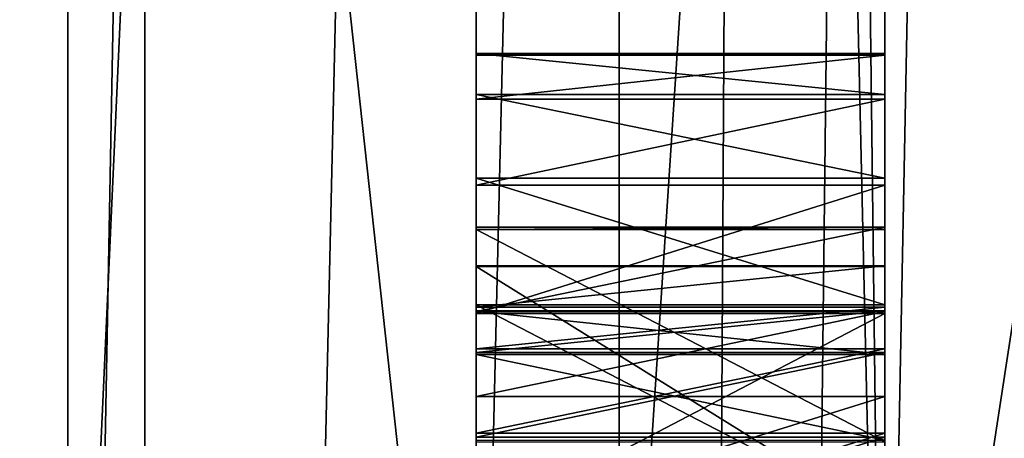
# Model space of a CAD drawing. Header units: millimetres. Extents: x -75 to 0, y -130 to 133.
# Tile 99 of 121: x -31.712 to -31.471, y 40.178 to 40.281. Entities that reach past the tile are written whole.
import ezdxf

# ---------------------------------------------------------------- set-up
doc = ezdxf.new("R2010")
doc.units = ezdxf.units.MM
doc.header["$LTSCALE"] = 65.185185
for name, color, linetype in [('112', 7, 'CONTINUOUS'), ('113', 7, 'CONTINUOUS'), ('114', 7, 'CONTINUOUS'), ('115', 7, 'CONTINUOUS'), ('116', 7, 'CONTINUOUS'), ('117', 7, 'CONTINUOUS'), ('23', 7, 'CONTINUOUS'), ('243', 7, 'CONTINUOUS'), ('244', 7, 'CONTINUOUS'), ('245', 7, 'CONTINUOUS'), ('246', 7, 'CONTINUOUS'), ('247', 7, 'CONTINUOUS'), ('25', 7, 'CONTINUOUS'), ('29', 7, 'CONTINUOUS'), ('321', 7, 'CONTINUOUS'), ('323', 7, 'CONTINUOUS'), ('328', 7, 'CONTINUOUS'), ('329', 7, 'CONTINUOUS'), ('337', 7, 'CONTINUOUS'), ('34', 7, 'CONTINUOUS'), ('341', 7, 'CONTINUOUS'), ('342', 7, 'CONTINUOUS'), ('35', 7, 'CONTINUOUS'), ('36', 7, 'CONTINUOUS'), ('37', 7, 'CONTINUOUS'), ('38', 7, 'CONTINUOUS'), ('39', 7, 'CONTINUOUS'), ('40', 7, 'CONTINUOUS'), ('43', 7, 'CONTINUOUS'), ('44', 7, 'CONTINUOUS'), ('68', 7, 'CONTINUOUS'), ('69', 7, 'CONTINUOUS'), ('70', 7, 'CONTINUOUS'), ('71', 7, 'CONTINUOUS'), ('72', 7, 'CONTINUOUS'), ('73', 7, 'CONTINUOUS'), ('86', 7, 'CONTINUOUS'), ('87', 7, 'CONTINUOUS'), ('88', 7, 'CONTINUOUS'), ('89', 7, 'CONTINUOUS'), ('90', 7, 'CONTINUOUS'), ('91', 7, 'CONTINUOUS'), ('92', 7, 'CONTINUOUS'), ('93', 7, 'CONTINUOUS'), ('94', 7, 'CONTINUOUS')]:
    doc.layers.add(name, color=color, linetype=linetype)

msp = doc.modelspace()

# ---------------------------------------------------------------- linework, layer by layer
at = {"layer": '112', "linetype": 'CONTINUOUS'}
for points in [[(-31.6, 40.17752, -16.43442), (-31.5, 40.17752, -16.43442), (-31.6, 40.19851, -16.46622), (-31.6, 40.17752, -16.43442)], [(-31.6, 40.19851, -16.46622), (-31.5, 40.17752, -16.43442), (-31.5, 40.19851, -16.46622), (-31.6, 40.19851, -16.46622)]]:
    msp.add_3dface(points, dxfattribs=at)
at = {"layer": '113', "linetype": 'CONTINUOUS'}
for points in [[(-31.6, 40.19851, -16.46622), (-31.5, 40.19851, -16.46622), (-31.6, 40.20909, -16.49808), (-31.6, 40.19851, -16.46622)], [(-31.6, 40.20909, -16.49808), (-31.5, 40.19851, -16.46622), (-31.5, 40.20909, -16.49808), (-31.6, 40.20909, -16.49808)]]:
    msp.add_3dface(points, dxfattribs=at)
at = {"layer": '114', "linetype": 'CONTINUOUS'}
for points in [[(-31.6, 40.20909, -16.49808), (-31.5, 40.20909, -16.49808), (-31.6, 40.20925, -16.53), (-31.6, 40.20909, -16.49808)], [(-31.6, 40.20925, -16.53), (-31.5, 40.20909, -16.49808), (-31.5, 40.20925, -16.53), (-31.6, 40.20925, -16.53)]]:
    msp.add_3dface(points, dxfattribs=at)
at = {"layer": '115', "linetype": 'CONTINUOUS'}
for points in [[(-31.6, 40.20925, -16.53), (-31.5, 40.20925, -16.53), (-31.6, 40.199, -16.56197), (-31.6, 40.20925, -16.53)], [(-31.6, 40.199, -16.56197), (-31.5, 40.20925, -16.53), (-31.5, 40.199, -16.56197), (-31.6, 40.199, -16.56197)]]:
    msp.add_3dface(points, dxfattribs=at)
at = {"layer": '116', "linetype": 'CONTINUOUS'}
for points in [[(-31.6, 40.199, -16.56197), (-31.5, 40.199, -16.56197), (-31.6, 40.17827, -16.58335), (-31.6, 40.199, -16.56197)], [(-31.6, 40.17827, -16.58335), (-31.5, 40.199, -16.56197), (-31.5, 40.17827, -16.58335), (-31.6, 40.17827, -16.58335)]]:
    msp.add_3dface(points, dxfattribs=at)
at = {"layer": '117', "linetype": 'CONTINUOUS'}
for points in [[(-31.6, 40.17827, -16.58335), (-31.5, 40.17827, -16.58335), (-31.6, 40.14713, -16.60478), (-31.6, 40.17827, -16.58335)], [(-31.6, 40.14713, -16.60478), (-31.5, 40.17827, -16.58335), (-31.5, 40.14713, -16.60478), (-31.6, 40.14713, -16.60478)]]:
    msp.add_3dface(points, dxfattribs=at)
at = {"layer": '23', "linetype": 'CONTINUOUS'}
for points in [[(-31.5, 45.20629, -19.46579), (-31.5, 40, -20.15), (-31.5, 41.4706, -19.82789), (-31.5, 45.20629, -19.46579)], [(-31.5, 40, 20.15), (-31.5, 45.20628, 19.46579), (-31.5, 41.4706, 19.82789), (-31.5, 40, 20.15)], [(-31.5, 40, -18.5), (-31.5, 44.78957, -17.86926), (-31.5, 41.0462, -18.74853), (-31.5, 40, -18.5)], [(-31.5, 44.78957, 17.86926), (-31.5, 40, 18.5), (-31.5, 41.0462, 18.74853), (-31.5, 44.78957, 17.86926)], [(-31.5, 41.4706, -19.82789), (-31.5, 40, -20.15), (-31.5, 36.04793, -19.48561), (-31.5, 41.4706, -19.82789)], [(-31.5, 36.04793, 19.48561), (-31.5, 40, 20.15), (-31.5, 41.4706, 19.82789), (-31.5, 36.04793, 19.48561)], [(-31.5, 35.98747, -18.34398), (-31.5, 40, -18.5), (-31.5, 41.0462, -18.74853), (-31.5, 35.98747, -18.34398)], [(-31.5, 41.0462, 18.74853), (-31.5, 40, 18.5), (-31.5, 35.98747, 18.34398), (-31.5, 41.0462, 18.74853)]]:
    msp.add_3dface(points, dxfattribs=at)
at = {"layer": '243', "linetype": 'CONTINUOUS'}
for points in [[(-31.5, 40.17708, 16.34965), (-31.5, 40.22917, 16.34953), (-31.6, 40.22917, 16.34953), (-31.5, 40.17708, 16.34965)], [(-31.6, 40.17708, 16.34965), (-31.5, 40.17708, 16.34965), (-31.6, 40.22917, 16.34953), (-31.6, 40.17708, 16.34965)]]:
    msp.add_3dface(points, dxfattribs=at)
at = {"layer": '244', "linetype": 'CONTINUOUS'}
for points in [[(-31.5, 40.22917, 16.34953), (-31.5, 40.22974, 16.60485), (-31.6, 40.22917, 16.34953), (-31.5, 40.22917, 16.34953)], [(-31.6, 40.22917, 16.34953), (-31.5, 40.22974, 16.60485), (-31.6, 40.22974, 16.60485), (-31.6, 40.22917, 16.34953)]]:
    msp.add_3dface(points, dxfattribs=at)
at = {"layer": '245', "linetype": 'CONTINUOUS'}
for points in [[(-31.5, 40.22974, 16.60485), (-31.5, 40.20902, 16.65809), (-31.6, 40.20902, 16.65809), (-31.5, 40.22974, 16.60485)], [(-31.6, 40.22974, 16.60485), (-31.5, 40.22974, 16.60485), (-31.6, 40.20902, 16.65809), (-31.6, 40.22974, 16.60485)]]:
    msp.add_3dface(points, dxfattribs=at)
at = {"layer": '246', "linetype": 'CONTINUOUS'}
for points in [[(-31.5, 40.20902, 16.65809), (-31.5, 40.18823, 16.67941), (-31.6, 40.18823, 16.67941), (-31.5, 40.20902, 16.65809)], [(-31.6, 40.20902, 16.65809), (-31.5, 40.20902, 16.65809), (-31.6, 40.18823, 16.67941), (-31.6, 40.20902, 16.65809)]]:
    msp.add_3dface(points, dxfattribs=at)
at = {"layer": '247', "linetype": 'CONTINUOUS'}
for points in [[(-31.5, 40.18823, 16.67941), (-31.5, 40.15701, 16.69012), (-31.6, 40.15701, 16.69012), (-31.5, 40.18823, 16.67941)], [(-31.6, 40.18823, 16.67941), (-31.5, 40.18823, 16.67941), (-31.6, 40.15701, 16.69012), (-31.6, 40.18823, 16.67941)]]:
    msp.add_3dface(points, dxfattribs=at)
at = {"layer": '25', "linetype": 'CONTINUOUS'}
for points in [[(-31.3, 40, -20.35), (-31.5, 50.0683, -17.45428), (-31.3, 50.175, -17.62362), (-31.3, 40, -20.35)], [(-31.5, 45.20628, 19.46579), (-31.5, 40, 20.15), (-31.3, 50.175, 17.62362), (-31.5, 45.20628, 19.46579)], [(-31.5, 40, 20.15), (-31.44142, 40, 20.29142), (-31.3, 50.175, 17.62362), (-31.5, 40, 20.15)], [(-31.5, 45.20629, -19.46579), (-31.5, 50.0683, -17.45428), (-31.3, 40, -20.35), (-31.5, 45.20629, -19.46579)], [(-31.5, 40, -20.15), (-31.5, 45.20629, -19.46579), (-31.44142, 40, -20.29142), (-31.5, 40, -20.15)], [(-31.5, 45.20629, -19.46579), (-31.3, 40, -20.35), (-31.44142, 40, -20.29142), (-31.5, 45.20629, -19.46579)]]:
    msp.add_3dface(points, dxfattribs=at)
at = {"layer": '29', "linetype": 'CONTINUOUS'}
for points in [[(-31.5, 44.78957, -17.86926), (-31.5, 40, -18.5), (-30.79999, 44.60966, -17.19276), (-31.5, 44.78957, -17.86926)], [(-31.5, 40, 18.5), (-31.5, 44.78957, 17.86926), (-30.8, 40, 17.8), (-31.5, 40, 18.5)], [(-31.5, 44.78957, 17.86926), (-30.79999, 44.60965, 17.19276), (-30.8, 40, 17.8), (-31.5, 44.78957, 17.86926)], [(-31.5, 40, -18.5), (-30.8, 40, -17.8), (-30.79999, 44.60966, -17.19276), (-31.5, 40, -18.5)]]:
    msp.add_3dface(points, dxfattribs=at)
at = {"layer": '321', "linetype": 'CONTINUOUS'}
for points in [[(-32.45359, 47.8134, -13.5332), (-32.45359, 40, -15.62679), (-31.6, 48.05981, -13.96), (-32.45359, 47.8134, -13.5332)], [(-31.6, 48.05981, -13.96), (-32.45359, 40, -15.62679), (-31.6, 40, -16.11962), (-31.6, 48.05981, -13.96)]]:
    msp.add_3dface(points, dxfattribs=at)
at = {"layer": '323', "linetype": 'CONTINUOUS'}
for points in [[(-31.6, 40, 16.11962), (-32.45359, 47.8134, 13.5332), (-31.6, 48.05981, 13.96), (-31.6, 40, 16.11962)], [(-32.45359, 40, 15.62679), (-32.45359, 47.8134, 13.5332), (-31.6, 40, 16.11962), (-32.45359, 40, 15.62679)]]:
    msp.add_3dface(points, dxfattribs=at)
at = {"layer": '328', "linetype": 'CONTINUOUS'}
for points in [[(-31.5, 44.21836, -15.73726), (-31.6, 48.05981, -13.96), (-31.6, 40, -16.11962), (-31.5, 44.21836, -15.73726)], [(-31.5, 40, -16.29282), (-31.5, 44.21836, -15.73726), (-31.6, 40, -16.11962), (-31.5, 40, -16.29282)]]:
    msp.add_3dface(points, dxfattribs=at)
at = {"layer": '329', "linetype": 'CONTINUOUS'}
for points in [[(-31.5, 44.21836, 15.73726), (-31.5, 40, 16.29282), (-31.6, 48.05981, 13.96), (-31.5, 44.21836, 15.73726)], [(-31.5, 40, 16.29282), (-31.6, 40, 16.11962), (-31.6, 48.05981, 13.96), (-31.5, 40, 16.29282)]]:
    msp.add_3dface(points, dxfattribs=at)
at = {"layer": '337', "linetype": 'CONTINUOUS'}
for points in [[(-31.5, 40.20925, -16.53), (-31.5, 40.20909, -16.49808), (-31.5, 40.199, -16.56197), (-31.5, 40.20925, -16.53)], [(-31.5, 40.20909, -16.49808), (-31.5, 40.19851, -16.46622), (-31.5, 40.199, -16.56197), (-31.5, 40.20909, -16.49808)], [(-31.5, 40.199, -16.56197), (-31.5, 40.19851, -16.46622), (-31.5, 40.17827, -16.58335), (-31.5, 40.199, -16.56197)], [(-31.5, 40.19851, -16.46622), (-31.5, 40.17752, -16.43442), (-31.5, 40.17827, -16.58335), (-31.5, 40.19851, -16.46622)], [(-31.5, 40.17827, -16.58335), (-31.5, 40.17752, -16.43442), (-31.5, 40.14713, -16.60478), (-31.5, 40.17827, -16.58335)]]:
    msp.add_3dface(points, dxfattribs=at)
at = {"layer": '34', "linetype": 'CONTINUOUS'}
for points in [[(-36.61021, 40, -17.48848), (-31.68118, 47.24209, -17.10894), (-36.61021, 48.74424, -15.14547), (-36.61021, 40, -17.48848)], [(-31.68118, 38.28613, -18.49936), (-31.68118, 47.24209, -17.10894), (-36.61021, 40, -17.48848), (-31.68118, 38.28613, -18.49936)]]:
    msp.add_3dface(points, dxfattribs=at)
at = {"layer": '341', "linetype": 'CONTINUOUS'}
for points in [[(-31.6, 40.2201, -16.61505), (-31.6, 40.22021, -16.63633), (-31.6, 40.27229, -16.63606), (-31.6, 40.2201, -16.61505)], [(-31.6, 40.2201, -16.61505), (-31.6, 40.27229, -16.63606), (-31.6, 40.27191, -16.5616), (-31.6, 40.2201, -16.61505)], [(-31.6, 40.22021, -16.63633), (-31.6, 40.21012, -16.70021), (-31.6, 40.27229, -16.63606), (-31.6, 40.22021, -16.63633)], [(-31.6, 40.21012, -16.70021), (-31.6, 40.26226, -16.71058), (-31.6, 40.27229, -16.63606), (-31.6, 40.21012, -16.70021)], [(-31.6, 40.2201, -16.61505), (-31.6, 40.27191, -16.5616), (-31.6, 40.14713, -16.60478), (-31.6, 40.2201, -16.61505)], [(-31.6, 40.27191, -16.5616), (-31.6, 40.26112, -16.48718), (-31.6, 40.20925, -16.53), (-31.6, 40.27191, -16.5616)], [(-31.6, 40.27191, -16.5616), (-31.6, 40.20925, -16.53), (-31.6, 40.199, -16.56197), (-31.6, 40.27191, -16.5616)], [(-31.6, 40.27191, -16.5616), (-31.6, 40.199, -16.56197), (-31.6, 40.17827, -16.58335), (-31.6, 40.27191, -16.5616)], [(-31.6, 40.27191, -16.5616), (-31.6, 40.17827, -16.58335), (-31.6, 40.14713, -16.60478), (-31.6, 40.27191, -16.5616)], [(-31.6, 40.21012, -16.70021), (-31.6, 40.19987, -16.73218), (-31.6, 40.26226, -16.71058), (-31.6, 40.21012, -16.70021)], [(-31.6, 40.19987, -16.73218), (-31.6, 40.2417, -16.76388), (-31.6, 40.26226, -16.71058), (-31.6, 40.19987, -16.73218)], [(-31.6, 40.26112, -16.48718), (-31.6, 40.24001, -16.4341), (-31.6, 40.19851, -16.46622), (-31.6, 40.26112, -16.48718)], [(-31.6, 40.26112, -16.48718), (-31.6, 40.19851, -16.46622), (-31.6, 40.20909, -16.49808), (-31.6, 40.26112, -16.48718)], [(-31.6, 40.26112, -16.48718), (-31.6, 40.20909, -16.49808), (-31.6, 40.20925, -16.53), (-31.6, 40.26112, -16.48718)], [(-31.6, 40.19987, -16.73218), (-31.6, 40.1792, -16.7642), (-31.6, 40.2417, -16.76388), (-31.6, 40.19987, -16.73218)], [(-31.6, 40.1792, -16.7642), (-31.6, 40.14806, -16.78563), (-31.6, 40.2417, -16.76388), (-31.6, 40.1792, -16.7642)], [(-31.6, 40.14806, -16.78563), (-31.6, 40.11686, -16.79643), (-31.6, 40.2417, -16.76388), (-31.6, 40.14806, -16.78563)], [(-31.6, 40.11686, -16.79643), (-31.6, 40.21066, -16.80659), (-31.6, 40.2417, -16.76388), (-31.6, 40.11686, -16.79643)], [(-31.6, 40.24001, -16.4341), (-31.6, 40.20855, -16.3917), (-31.6, 40.14616, -16.4133), (-31.6, 40.24001, -16.4341)], [(-31.6, 40.24001, -16.4341), (-31.6, 40.14616, -16.4133), (-31.6, 40.17752, -16.43442), (-31.6, 40.24001, -16.4341)], [(-31.6, 40.24001, -16.4341), (-31.6, 40.17752, -16.43442), (-31.6, 40.19851, -16.46622), (-31.6, 40.24001, -16.4341)], [(-31.6, 39.94933, -16.62707), (-31.6, 40.15782, -16.65792), (-31.6, 40.2201, -16.61505), (-31.6, 39.94933, -16.62707)], [(-31.6, 39.94933, -16.62707), (-31.6, 40.2201, -16.61505), (-31.6, 40.11594, -16.61558), (-31.6, 39.94933, -16.62707)], [(-31.6, 40.2201, -16.61505), (-31.6, 40.14713, -16.60478), (-31.6, 40.11594, -16.61558), (-31.6, 40.2201, -16.61505)], [(-31.6, 40.11686, -16.79643), (-31.6, 40.05436, -16.79675), (-31.6, 40.21066, -16.80659), (-31.6, 40.11686, -16.79643)], [(-31.6, 40.05436, -16.79675), (-31.6, 39.96067, -16.80787), (-31.6, 40.21066, -16.80659), (-31.6, 40.05436, -16.79675)], [(-31.6, 39.96067, -16.80787), (-31.6, 40.15874, -16.83877), (-31.6, 40.21066, -16.80659), (-31.6, 39.96067, -16.80787)], [(-31.6, 40.20855, -16.3917), (-31.6, 40.1563, -16.36005), (-31.6, 40.00005, -16.36085), (-31.6, 40.20855, -16.3917)], [(-31.6, 40.20855, -16.3917), (-31.6, 40.00005, -16.36085), (-31.6, 39.94813, -16.39303), (-31.6, 40.20855, -16.3917)], [(-31.6, 40.20855, -16.3917), (-31.6, 39.94813, -16.39303), (-31.6, 40.11485, -16.40282), (-31.6, 40.20855, -16.3917)], [(-31.6, 40.20855, -16.3917), (-31.6, 40.11485, -16.40282), (-31.6, 40.14616, -16.4133), (-31.6, 40.20855, -16.3917)]]:
    msp.add_3dface(points, dxfattribs=at)
at = {"layer": '342', "linetype": 'CONTINUOUS'}
for points in [[(-31.6, 40.22917, 16.34953), (-31.6, 40.22974, 16.60485), (-31.6, 40.20902, 16.65809), (-31.6, 40.22917, 16.34953)], [(-31.6, 40.17765, 16.60496), (-31.6, 40.17708, 16.34965), (-31.6, 40.22917, 16.34953), (-31.6, 40.17765, 16.60496)], [(-31.6, 40.17765, 16.60496), (-31.6, 40.22917, 16.34953), (-31.6, 40.18823, 16.67941), (-31.6, 40.17765, 16.60496)], [(-31.6, 40.22917, 16.34953), (-31.6, 40.20902, 16.65809), (-31.6, 40.18823, 16.67941), (-31.6, 40.22917, 16.34953)], [(-31.6, 40.17765, 16.60496), (-31.6, 40.18823, 16.67941), (-31.6, 40.15701, 16.69012), (-31.6, 40.17765, 16.60496)]]:
    msp.add_3dface(points, dxfattribs=at)
at = {"layer": '35', "linetype": 'CONTINUOUS'}
for points in [[(-31.7, 48.55, -14.80903), (-31.7, 40, -17.1), (-36.5433, 48.55, -14.80903), (-31.7, 48.55, -14.80903)], [(-36.5433, 48.55, -14.80903), (-31.7, 40, -17.1), (-36.5433, 40, -17.1), (-36.5433, 48.55, -14.80903)]]:
    msp.add_3dface(points, dxfattribs=at)
at = {"layer": '36', "linetype": 'CONTINUOUS'}
for points in [[(-31.5, 44.37557, 16.32374), (-31.5, 40, 16.9), (-31.5, 44.21836, 15.73726), (-31.5, 44.37557, 16.32374)], [(-31.5, 44.21836, 15.73726), (-31.5, 40, 16.9), (-31.5, 40.57206, 16.67018), (-31.5, 44.21836, 15.73726)], [(-31.5, 40, 16.29282), (-31.5, 44.21836, 15.73726), (-31.5, 40.01042, 16.35002), (-31.5, 40, 16.29282)], [(-31.5, 40.01042, 16.35002), (-31.5, 44.21836, 15.73726), (-31.5, 40.0625, 16.3499), (-31.5, 40.01042, 16.35002)], [(-31.5, 40.0625, 16.3499), (-31.5, 44.21836, 15.73726), (-31.5, 40.17708, 16.34965), (-31.5, 40.0625, 16.3499)], [(-31.5, 40.17708, 16.34965), (-31.5, 44.21836, 15.73726), (-31.5, 40.22917, 16.34953), (-31.5, 40.17708, 16.34965)], [(-31.5, 40.22917, 16.34953), (-31.5, 44.21836, 15.73726), (-31.5, 40.41662, 16.34481), (-31.5, 40.22917, 16.34953)], [(-31.5, 44.21836, -15.73726), (-31.5, 40, -16.29282), (-31.5, 40.52075, -16.34176), (-31.5, 44.21836, -15.73726)], [(-31.5, 40, -16.9), (-31.5, 42.20668, -16.75531), (-31.5, 40.53795, -16.84146), (-31.5, 40, -16.9)], [(-31.5, 40.57206, 16.67018), (-31.5, 40, 16.9), (-31.5, 40.5099, 16.68265), (-31.5, 40.57206, 16.67018)], [(-31.5, 40, -16.9), (-31.5, 40.53795, -16.84146), (-31.5, 40.47548, -16.84361), (-31.5, 40, -16.9)], [(-31.5, 40.52075, -16.34176), (-31.5, 40, -16.29282), (-31.5, 40.45828, -16.34391), (-31.5, 40.52075, -16.34176)], [(-31.5, 40.5099, 16.68265), (-31.5, 40, 16.9), (-31.5, 40.44742, 16.68448), (-31.5, 40.5099, 16.68265)], [(-31.5, 40, -16.9), (-31.5, 40.47548, -16.84361), (-31.5, 40.10671, -16.84967), (-31.5, 40, -16.9)], [(-31.5, 40.47548, -16.84361), (-31.5, 40.3615, -16.56013), (-31.5, 40.27229, -16.63606), (-31.5, 40.47548, -16.84361)], [(-31.5, 40.10671, -16.84967), (-31.5, 40.47548, -16.84361), (-31.5, 40.15874, -16.83877), (-31.5, 40.10671, -16.84967)], [(-31.5, 40.15874, -16.83877), (-31.5, 40.47548, -16.84361), (-31.5, 40.21066, -16.80659), (-31.5, 40.15874, -16.83877)], [(-31.5, 40.21066, -16.80659), (-31.5, 40.47548, -16.84361), (-31.5, 40.2417, -16.76388), (-31.5, 40.21066, -16.80659)], [(-31.5, 40.2417, -16.76388), (-31.5, 40.47548, -16.84361), (-31.5, 40.26226, -16.71058), (-31.5, 40.2417, -16.76388)], [(-31.5, 40.26226, -16.71058), (-31.5, 40.47548, -16.84361), (-31.5, 40.27229, -16.63606), (-31.5, 40.26226, -16.71058)], [(-31.5, 40.45828, -16.34391), (-31.5, 40, -16.29282), (-31.5, 40.1563, -16.36005), (-31.5, 40.45828, -16.34391)], [(-31.5, 40.3593, -16.49634), (-31.5, 40.45828, -16.34391), (-31.5, 40.20855, -16.3917), (-31.5, 40.3593, -16.49634)], [(-31.5, 40.20855, -16.3917), (-31.5, 40.45828, -16.34391), (-31.5, 40.1563, -16.36005), (-31.5, 40.20855, -16.3917)], [(-31.5, 40.44742, 16.68448), (-31.5, 40, 16.9), (-31.5, 40.37423, 16.67598), (-31.5, 40.44742, 16.68448)], [(-31.5, 40.37529, 16.35667), (-31.5, 40.22917, 16.34953), (-31.5, 40.41662, 16.34481), (-31.5, 40.37529, 16.35667)], [(-31.5, 40.35478, 16.36791), (-31.5, 40.22917, 16.34953), (-31.5, 40.37529, 16.35667), (-31.5, 40.35478, 16.36791)], [(-31.5, 40.37423, 16.67598), (-31.5, 40, 16.9), (-31.5, 40.35309, 16.66596), (-31.5, 40.37423, 16.67598)], [(-31.5, 40.3615, -16.56013), (-31.5, 40.3593, -16.49634), (-31.5, 40.27229, -16.63606), (-31.5, 40.3615, -16.56013)], [(-31.5, 40.27229, -16.63606), (-31.5, 40.3593, -16.49634), (-31.5, 40.27191, -16.5616), (-31.5, 40.27229, -16.63606)], [(-31.5, 40.27191, -16.5616), (-31.5, 40.3593, -16.49634), (-31.5, 40.26112, -16.48718), (-31.5, 40.27191, -16.5616)], [(-31.5, 40.26112, -16.48718), (-31.5, 40.3593, -16.49634), (-31.5, 40.24001, -16.4341), (-31.5, 40.26112, -16.48718)], [(-31.5, 40.24001, -16.4341), (-31.5, 40.3593, -16.49634), (-31.5, 40.20855, -16.3917), (-31.5, 40.24001, -16.4341)], [(-31.5, 40.32447, 16.40073), (-31.5, 40.22917, 16.34953), (-31.5, 40.35478, 16.36791), (-31.5, 40.32447, 16.40073)], [(-31.5, 40.35309, 16.66596), (-31.5, 40, 16.9), (-31.5, 40.33164, 16.6453), (-31.5, 40.35309, 16.66596)], [(-31.5, 40.33164, 16.6453), (-31.5, 40, 16.9), (-31.5, 40.32061, 16.62434), (-31.5, 40.33164, 16.6453)], [(-31.5, 40.22974, 16.60485), (-31.5, 40.22917, 16.34953), (-31.5, 40.32447, 16.40073), (-31.5, 40.22974, 16.60485)], [(-31.5, 40.31531, 16.44357), (-31.5, 40.22974, 16.60485), (-31.5, 40.32447, 16.40073), (-31.5, 40.31531, 16.44357)], [(-31.5, 40.32061, 16.62434), (-31.5, 40, 16.9), (-31.5, 40.31998, 16.60307), (-31.5, 40.32061, 16.62434)], [(-31.5, 40, 16.9), (-31.5, 40.20902, 16.65809), (-31.5, 40.31998, 16.60307), (-31.5, 40, 16.9)], [(-31.5, 40.31998, 16.60307), (-31.5, 40.20902, 16.65809), (-31.5, 40.31624, 16.47547), (-31.5, 40.31998, 16.60307)], [(-31.5, 40.31624, 16.47547), (-31.5, 40.20902, 16.65809), (-31.5, 40.31531, 16.44357), (-31.5, 40.31624, 16.47547)], [(-31.5, 40.20902, 16.65809), (-31.5, 40.22974, 16.60485), (-31.5, 40.31531, 16.44357), (-31.5, 40.20902, 16.65809)], [(-31.5, 40.22021, -16.63633), (-31.5, 40.2201, -16.61505), (-31.5, 40.21012, -16.70021), (-31.5, 40.22021, -16.63633)], [(-31.5, 40.2201, -16.61505), (-31.5, 40.15782, -16.65792), (-31.5, 40.21012, -16.70021), (-31.5, 40.2201, -16.61505)], [(-31.5, 40.21012, -16.70021), (-31.5, 40.15782, -16.65792), (-31.5, 40.19987, -16.73218), (-31.5, 40.21012, -16.70021)], [(-31.5, 40.20902, 16.65809), (-31.5, 40, 16.9), (-31.5, 40.18823, 16.67941), (-31.5, 40.20902, 16.65809)], [(-31.5, 40.19987, -16.73218), (-31.5, 40.15782, -16.65792), (-31.5, 40.1792, -16.7642), (-31.5, 40.19987, -16.73218)], [(-31.5, 40.18823, 16.67941), (-31.5, 40, 16.9), (-31.5, 40.15701, 16.69012), (-31.5, 40.18823, 16.67941)], [(-31.5, 40.1792, -16.7642), (-31.5, 40.15782, -16.65792), (-31.5, 40.14806, -16.78563), (-31.5, 40.1792, -16.7642)]]:
    msp.add_3dface(points, dxfattribs=at)
at = {"layer": '37', "linetype": 'CONTINUOUS'}
for points in [[(-36.61021, 40, 17.48848), (-36.61021, 48.74424, 15.14547), (-31.68118, 47.24209, 17.10894), (-36.61021, 40, 17.48848)], [(-31.68118, 38.28613, 18.49936), (-36.61021, 40, 17.48848), (-31.68118, 47.24209, 17.10894), (-31.68118, 38.28613, 18.49936)]]:
    msp.add_3dface(points, dxfattribs=at)
at = {"layer": '38', "linetype": 'CONTINUOUS'}
for points in [[(-31.7, 40, 17.1), (-31.7, 48.55, 14.80903), (-36.5433, 40, 17.1), (-31.7, 40, 17.1)], [(-36.5433, 40, 17.1), (-31.7, 48.55, 14.80903), (-36.5433, 48.55, 14.80903), (-36.5433, 40, 17.1)]]:
    msp.add_3dface(points, dxfattribs=at)
at = {"layer": '39', "linetype": 'CONTINUOUS'}
for points in [[(-31.71787, 38.74756, -20.04246), (-31.71787, 48.56057, -18.1655), (-31.56504, 46.84497, -18.82406), (-31.71787, 38.74756, -20.04246)], [(-31.71787, 48.56057, 18.1655), (-31.71787, 38.74756, 20.04246), (-31.56504, 46.84497, 18.82406), (-31.71787, 48.56057, 18.1655)], [(-31.71787, 38.74756, -20.04246), (-31.56504, 46.84497, -18.82406), (-31.56504, 36.02691, -19.63195), (-31.71787, 38.74756, -20.04246)], [(-31.71787, 38.74756, 20.04246), (-31.56504, 36.02691, 19.63195), (-31.56504, 46.84497, 18.82406), (-31.71787, 38.74756, 20.04246)], [(-31.56504, 46.84497, -18.82406), (-31.5, 41.4706, -19.82789), (-31.56504, 36.02691, -19.63195), (-31.56504, 46.84497, -18.82406)], [(-31.56504, 36.02691, 19.63195), (-31.5, 46.78345, 18.68937), (-31.56504, 46.84497, 18.82406), (-31.56504, 36.02691, 19.63195)], [(-31.5, 41.4706, 19.82789), (-31.5, 46.78345, 18.68937), (-31.56504, 36.02691, 19.63195), (-31.5, 41.4706, 19.82789)], [(-31.5, 41.4706, -19.82789), (-31.5, 36.04793, -19.48561), (-31.56504, 36.02691, -19.63195), (-31.5, 41.4706, -19.82789)], [(-31.5, 36.04793, 19.48561), (-31.5, 41.4706, 19.82789), (-31.56504, 36.02691, 19.63195), (-31.5, 36.04793, 19.48561)]]:
    msp.add_3dface(points, dxfattribs=at)
at = {"layer": '40', "linetype": 'CONTINUOUS'}
for points in [[(-31.5, 41.0462, 18.74853), (-31.68118, 38.28613, 18.49936), (-31.68118, 47.24209, 17.10894), (-31.5, 41.0462, 18.74853)], [(-31.5, 46.02849, -17.78368), (-31.68118, 47.24209, -17.10894), (-31.68118, 38.28613, -18.49936), (-31.5, 46.02849, -17.78368)], [(-31.5, 41.0462, -18.74853), (-31.5, 46.02849, -17.78368), (-31.68118, 38.28613, -18.49936), (-31.5, 41.0462, -18.74853)], [(-31.5, 41.0462, 18.74853), (-31.5, 35.98747, 18.34398), (-31.68118, 38.28613, 18.49936), (-31.5, 41.0462, 18.74853)], [(-31.5, 35.98747, -18.34398), (-31.5, 41.0462, -18.74853), (-31.68118, 38.28613, -18.49936), (-31.5, 35.98747, -18.34398)]]:
    msp.add_3dface(points, dxfattribs=at)
at = {"layer": '43', "linetype": 'CONTINUOUS'}
for points in [[(-31.7, 40, -17.1), (-31.7, 48.55, -14.80903), (-31.5, 40, -16.9), (-31.7, 40, -17.1)], [(-31.7, 48.55, -14.80903), (-31.5, 42.20668, -16.75531), (-31.5, 40, -16.9), (-31.7, 48.55, -14.80903)]]:
    msp.add_3dface(points, dxfattribs=at)
at = {"layer": '44', "linetype": 'CONTINUOUS'}
for points in [[(-31.5, 44.37557, 16.32374), (-31.7, 48.55, 14.80903), (-31.7, 40, 17.1), (-31.5, 44.37557, 16.32374)], [(-31.5, 40, 16.9), (-31.5, 44.37557, 16.32374), (-31.7, 40, 17.1), (-31.5, 40, 16.9)]]:
    msp.add_3dface(points, dxfattribs=at)
at = {"layer": '68', "linetype": 'CONTINUOUS'}
for points in [[(-31.5, 40.15782, -16.65792), (-31.5, 40.2201, -16.61505), (-31.6, 40.2201, -16.61505), (-31.5, 40.15782, -16.65792)], [(-31.6, 40.15782, -16.65792), (-31.5, 40.15782, -16.65792), (-31.6, 40.2201, -16.61505), (-31.6, 40.15782, -16.65792)]]:
    msp.add_3dface(points, dxfattribs=at)
at = {"layer": '69', "linetype": 'CONTINUOUS'}
for points in [[(-31.5, 40.2201, -16.61505), (-31.5, 40.22021, -16.63633), (-31.6, 40.22021, -16.63633), (-31.5, 40.2201, -16.61505)], [(-31.6, 40.2201, -16.61505), (-31.5, 40.2201, -16.61505), (-31.6, 40.22021, -16.63633), (-31.6, 40.2201, -16.61505)]]:
    msp.add_3dface(points, dxfattribs=at)
at = {"layer": '70', "linetype": 'CONTINUOUS'}
for points in [[(-31.5, 40.22021, -16.63633), (-31.5, 40.21012, -16.70021), (-31.6, 40.21012, -16.70021), (-31.5, 40.22021, -16.63633)], [(-31.6, 40.22021, -16.63633), (-31.5, 40.22021, -16.63633), (-31.6, 40.21012, -16.70021), (-31.6, 40.22021, -16.63633)]]:
    msp.add_3dface(points, dxfattribs=at)
at = {"layer": '71', "linetype": 'CONTINUOUS'}
for points in [[(-31.5, 40.21012, -16.70021), (-31.5, 40.19987, -16.73218), (-31.6, 40.19987, -16.73218), (-31.5, 40.21012, -16.70021)], [(-31.6, 40.21012, -16.70021), (-31.5, 40.21012, -16.70021), (-31.6, 40.19987, -16.73218), (-31.6, 40.21012, -16.70021)]]:
    msp.add_3dface(points, dxfattribs=at)
at = {"layer": '72', "linetype": 'CONTINUOUS'}
for points in [[(-31.5, 40.19987, -16.73218), (-31.5, 40.1792, -16.7642), (-31.6, 40.1792, -16.7642), (-31.5, 40.19987, -16.73218)], [(-31.6, 40.19987, -16.73218), (-31.5, 40.19987, -16.73218), (-31.6, 40.1792, -16.7642), (-31.6, 40.19987, -16.73218)]]:
    msp.add_3dface(points, dxfattribs=at)
at = {"layer": '73', "linetype": 'CONTINUOUS'}
for points in [[(-31.5, 40.1792, -16.7642), (-31.5, 40.14806, -16.78563), (-31.6, 40.14806, -16.78563), (-31.5, 40.1792, -16.7642)], [(-31.6, 40.1792, -16.7642), (-31.5, 40.1792, -16.7642), (-31.6, 40.14806, -16.78563), (-31.6, 40.1792, -16.7642)]]:
    msp.add_3dface(points, dxfattribs=at)
at = {"layer": '86', "linetype": 'CONTINUOUS'}
for points in [[(-31.5, 40.15874, -16.83877), (-31.5, 40.21066, -16.80659), (-31.6, 40.21066, -16.80659), (-31.5, 40.15874, -16.83877)], [(-31.6, 40.15874, -16.83877), (-31.5, 40.15874, -16.83877), (-31.6, 40.21066, -16.80659), (-31.6, 40.15874, -16.83877)]]:
    msp.add_3dface(points, dxfattribs=at)
at = {"layer": '87', "linetype": 'CONTINUOUS'}
for points in [[(-31.5, 40.21066, -16.80659), (-31.5, 40.2417, -16.76388), (-31.6, 40.2417, -16.76388), (-31.5, 40.21066, -16.80659)], [(-31.6, 40.21066, -16.80659), (-31.5, 40.21066, -16.80659), (-31.6, 40.2417, -16.76388), (-31.6, 40.21066, -16.80659)]]:
    msp.add_3dface(points, dxfattribs=at)
at = {"layer": '88', "linetype": 'CONTINUOUS'}
for points in [[(-31.5, 40.2417, -16.76388), (-31.5, 40.26226, -16.71058), (-31.6, 40.26226, -16.71058), (-31.5, 40.2417, -16.76388)], [(-31.6, 40.2417, -16.76388), (-31.5, 40.2417, -16.76388), (-31.6, 40.26226, -16.71058), (-31.6, 40.2417, -16.76388)]]:
    msp.add_3dface(points, dxfattribs=at)
at = {"layer": '89', "linetype": 'CONTINUOUS'}
for points in [[(-31.5, 40.26226, -16.71058), (-31.5, 40.27229, -16.63606), (-31.6, 40.27229, -16.63606), (-31.5, 40.26226, -16.71058)], [(-31.6, 40.26226, -16.71058), (-31.5, 40.26226, -16.71058), (-31.6, 40.27229, -16.63606), (-31.6, 40.26226, -16.71058)]]:
    msp.add_3dface(points, dxfattribs=at)
at = {"layer": '90', "linetype": 'CONTINUOUS'}
for points in [[(-31.5, 40.27229, -16.63606), (-31.5, 40.27191, -16.5616), (-31.6, 40.27191, -16.5616), (-31.5, 40.27229, -16.63606)], [(-31.6, 40.27229, -16.63606), (-31.5, 40.27229, -16.63606), (-31.6, 40.27191, -16.5616), (-31.6, 40.27229, -16.63606)]]:
    msp.add_3dface(points, dxfattribs=at)
at = {"layer": '91', "linetype": 'CONTINUOUS'}
for points in [[(-31.5, 40.27191, -16.5616), (-31.5, 40.26112, -16.48718), (-31.6, 40.26112, -16.48718), (-31.5, 40.27191, -16.5616)], [(-31.6, 40.27191, -16.5616), (-31.5, 40.27191, -16.5616), (-31.6, 40.26112, -16.48718), (-31.6, 40.27191, -16.5616)]]:
    msp.add_3dface(points, dxfattribs=at)
at = {"layer": '92', "linetype": 'CONTINUOUS'}
for points in [[(-31.5, 40.26112, -16.48718), (-31.5, 40.24001, -16.4341), (-31.6, 40.24001, -16.4341), (-31.5, 40.26112, -16.48718)], [(-31.6, 40.26112, -16.48718), (-31.5, 40.26112, -16.48718), (-31.6, 40.24001, -16.4341), (-31.6, 40.26112, -16.48718)]]:
    msp.add_3dface(points, dxfattribs=at)
at = {"layer": '93', "linetype": 'CONTINUOUS'}
for points in [[(-31.5, 40.24001, -16.4341), (-31.5, 40.20855, -16.3917), (-31.6, 40.20855, -16.3917), (-31.5, 40.24001, -16.4341)], [(-31.6, 40.24001, -16.4341), (-31.5, 40.24001, -16.4341), (-31.6, 40.20855, -16.3917), (-31.6, 40.24001, -16.4341)]]:
    msp.add_3dface(points, dxfattribs=at)
at = {"layer": '94', "linetype": 'CONTINUOUS'}
for points in [[(-31.5, 40.20855, -16.3917), (-31.5, 40.1563, -16.36005), (-31.6, 40.1563, -16.36005), (-31.5, 40.20855, -16.3917)], [(-31.6, 40.20855, -16.3917), (-31.5, 40.20855, -16.3917), (-31.6, 40.1563, -16.36005), (-31.6, 40.20855, -16.3917)]]:
    msp.add_3dface(points, dxfattribs=at)

doc.saveas('drawing.dxf')
